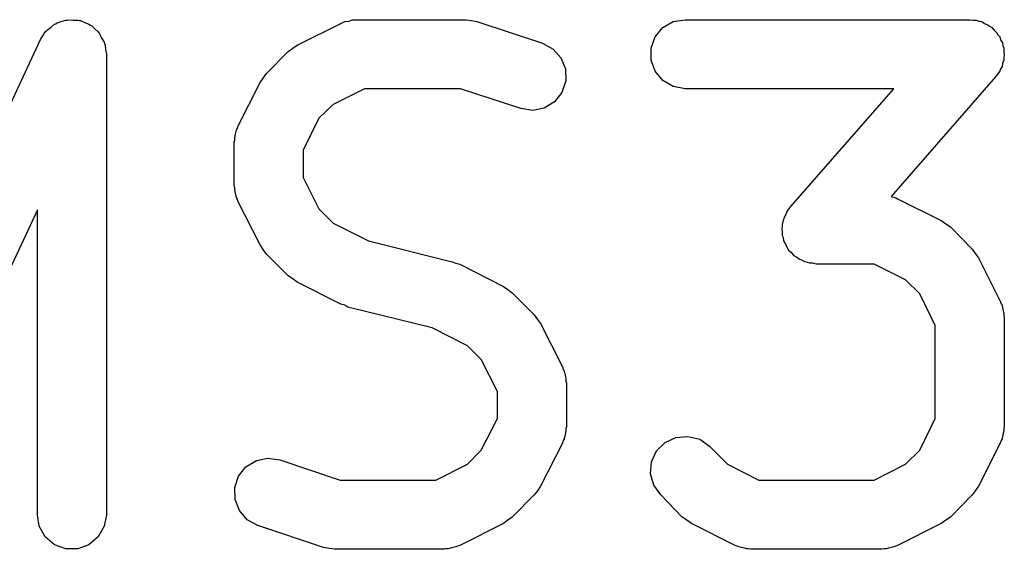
# Model space of a CAD drawing. Extents: x 83.4 to 168.1, y -157.3 to -85.4.
# Tile 20 of 60: x 112.5 to 114.6, y -152.1 to -150.9. Entities that reach past the tile are written whole.
import ezdxf

# ---------------------------------------------------------------- set-up
doc = ezdxf.new("R2010")
doc.units = 0
doc.header["$MEASUREMENT"] = 0
doc.layers.add('BLACK', color=7, linetype='CONTINUOUS')

msp = doc.modelspace()

# ---------------------------------------------------------------- linework, layer by layer
at = {"layer": 'Black'}
for p, q in [((112.588, -150.906), (112.591, -150.905)), ((112.591, -150.905), (112.601, -150.906)), ((113.2, -150.908), (113.208, -150.905)), ((113.208, -150.905), (113.212, -150.905)), ((113.212, -150.905), (113.217, -150.905)), ((113.217, -150.905), (113.455, -150.905)), ((113.455, -150.905), (113.467, -150.907)), ((113.905, -150.909), (113.931, -150.905)), ((113.931, -150.905), (114.55, -150.905)), ((114.55, -150.905), (114.557, -150.906)), ((112.545, -150.927), (112.553, -150.921)), ((112.553, -150.921), (112.56, -150.915)), ((112.56, -150.915), (112.563, -150.914)), ((112.563, -150.914), (112.566, -150.912)), ((112.566, -150.912), (112.575, -150.909)), ((112.575, -150.909), (112.585, -150.906)), ((112.585, -150.906), (112.588, -150.906)), ((112.601, -150.906), (112.611, -150.906)), ((112.611, -150.906), (112.614, -150.907)), ((112.614, -150.907), (112.617, -150.907)), ((112.617, -150.907), (112.626, -150.911)), ((112.626, -150.911), (112.635, -150.915)), ((112.635, -150.915), (112.638, -150.917)), ((112.638, -150.917), (112.641, -150.918)), ((112.641, -150.918), (112.648, -150.925)), ((112.648, -150.925), (112.655, -150.931)), ((113.088, -150.96), (113.183, -150.913)), ((113.183, -150.913), (113.187, -150.911)), ((113.187, -150.911), (113.191, -150.909)), ((113.191, -150.909), (113.2, -150.908)), ((113.467, -150.907), (113.478, -150.909)), ((113.478, -150.909), (113.621, -150.956)), ((113.866, -150.942), (113.883, -150.922)), ((113.883, -150.922), (113.905, -150.909)), ((114.557, -150.906), (114.564, -150.906)), ((114.564, -150.906), (114.57, -150.908)), ((114.57, -150.908), (114.576, -150.909)), ((114.576, -150.909), (114.582, -150.913)), ((114.582, -150.913), (114.589, -150.916)), ((114.589, -150.916), (114.593, -150.919)), ((114.593, -150.919), (114.598, -150.922)), ((114.598, -150.922), (114.603, -150.928)), ((112.264, -151.517), (112.53, -150.948)), ((112.53, -150.948), (112.535, -150.94)), ((112.535, -150.94), (112.54, -150.931)), ((112.54, -150.931), (112.543, -150.929)), ((112.543, -150.929), (112.545, -150.927)), ((112.655, -150.931), (112.657, -150.934)), ((112.657, -150.934), (112.659, -150.937)), ((112.659, -150.937), (112.663, -150.946)), ((112.663, -150.946), (112.668, -150.954)), ((113.857, -150.967), (113.866, -150.942)), ((114.603, -150.928), (114.608, -150.933)), ((114.608, -150.933), (114.611, -150.938)), ((114.611, -150.938), (114.615, -150.942)), ((114.615, -150.942), (114.617, -150.949)), ((112.668, -150.954), (112.669, -150.957)), ((112.669, -150.957), (112.67, -150.96)), ((112.67, -150.96), (112.671, -150.97)), ((113.068, -150.974), (113.078, -150.967)), ((113.078, -150.967), (113.088, -150.96)), ((113.621, -150.956), (113.644, -150.969)), ((113.644, -150.969), (113.661, -150.988)), ((113.857, -150.993), (113.857, -150.967)), ((114.617, -150.949), (114.621, -150.955)), ((114.621, -150.955), (114.622, -150.961)), ((114.622, -150.961), (114.624, -150.967)), ((114.624, -150.967), (114.624, -150.974)), ((112.671, -150.97), (112.673, -150.98)), ((112.673, -150.98), (112.673, -151.98)), ((113.021, -151.022), (113.068, -150.974)), ((113.661, -150.988), (113.671, -151.012)), ((114.624, -150.974), (114.625, -150.981)), ((114.625, -150.981), (114.624, -150.987)), ((114.624, -150.987), (114.624, -150.993)), ((113.671, -151.012), (113.672, -151.038)), ((113.866, -151.017), (113.857, -150.993)), ((114.617, -151.012), (114.615, -151.017)), ((114.62, -151.007), (114.617, -151.012)), ((114.621, -151), (114.62, -151.007)), ((114.624, -150.993), (114.621, -151)), ((113.007, -151.041), (113.014, -151.032)), ((113.014, -151.032), (113.021, -151.022)), ((113.883, -151.037), (113.866, -151.017)), ((114.606, -151.029), (114.379, -151.289)), ((114.61, -151.023), (114.606, -151.029)), ((114.615, -151.017), (114.61, -151.023)), ((112.959, -151.137), (113.007, -151.041)), ((113.234, -151.055), (113.166, -151.089)), ((113.443, -151.055), (113.234, -151.055)), ((113.574, -151.098), (113.443, -151.055)), ((113.672, -151.038), (113.663, -151.063)), ((113.905, -151.05), (113.883, -151.037)), ((113.931, -151.055), (113.905, -151.05)), ((114.385, -151.055), (113.931, -151.055)), ((114.16, -151.311), (114.385, -151.055)), ((113.663, -151.063), (113.647, -151.083)), ((113.166, -151.089), (113.135, -151.119)), ((113.625, -151.097), (113.6, -151.102)), ((113.647, -151.083), (113.625, -151.097)), ((113.135, -151.119), (113.101, -151.188)), ((113.6, -151.102), (113.574, -151.098)), ((112.958, -151.141), (112.959, -151.137)), ((112.952, -151.162), (112.954, -151.153)), ((112.952, -151.166), (112.952, -151.162)), ((112.954, -151.153), (112.956, -151.144)), ((112.956, -151.144), (112.958, -151.141)), ((112.951, -151.17), (112.952, -151.166)), ((112.951, -151.265), (112.951, -151.17)), ((113.101, -151.188), (113.101, -151.248)), ((112.952, -151.27), (112.951, -151.265)), ((113.101, -151.248), (113.135, -151.316)), ((112.952, -151.274), (112.952, -151.27)), ((112.954, -151.282), (112.952, -151.274)), ((112.956, -151.291), (112.954, -151.282)), ((114.379, -151.289), (114.385, -151.29)), ((114.385, -151.29), (114.389, -151.292)), ((112.958, -151.295), (112.956, -151.291)), ((112.959, -151.299), (112.958, -151.295)), ((113.007, -151.394), (112.959, -151.299)), ((114.156, -151.317), (114.16, -151.311)), ((114.389, -151.292), (114.393, -151.294)), ((114.393, -151.294), (114.488, -151.341)), ((112.523, -151.318), (112.332, -151.726)), ((112.523, -151.98), (112.523, -151.318)), ((113.135, -151.316), (113.166, -151.347)), ((114.147, -151.334), (114.15, -151.329)), ((114.15, -151.329), (114.152, -151.323)), ((114.152, -151.323), (114.156, -151.317)), ((113.166, -151.347), (113.243, -151.385)), ((114.142, -151.359), (114.143, -151.353)), ((114.143, -151.348), (114.145, -151.341)), ((114.143, -151.353), (114.143, -151.348)), ((114.145, -151.341), (114.147, -151.334)), ((114.488, -151.341), (114.498, -151.348)), ((114.498, -151.348), (114.508, -151.355)), ((114.143, -151.366), (114.142, -151.359)), ((114.143, -151.374), (114.143, -151.366)), ((114.145, -151.379), (114.143, -151.374)), ((114.508, -151.355), (114.555, -151.403)), ((113.014, -151.404), (113.007, -151.394)), ((113.243, -151.385), (113.425, -151.431)), ((114.146, -151.385), (114.145, -151.379)), ((114.149, -151.391), (114.146, -151.385)), ((114.152, -151.398), (114.149, -151.391)), ((113.021, -151.414), (113.014, -151.404)), ((113.068, -151.461), (113.021, -151.414)), ((114.155, -151.403), (114.152, -151.398)), ((114.158, -151.408), (114.155, -151.403)), ((114.164, -151.412), (114.158, -151.408)), ((114.168, -151.418), (114.164, -151.412)), ((114.173, -151.421), (114.168, -151.418)), ((114.555, -151.403), (114.562, -151.413)), ((114.562, -151.413), (114.569, -151.422)), ((113.425, -151.431), (113.433, -151.434)), ((113.433, -151.434), (113.441, -151.436)), ((113.441, -151.436), (113.536, -151.484)), ((114.178, -151.425), (114.173, -151.421)), ((114.185, -151.427), (114.178, -151.425)), ((114.191, -151.431), (114.185, -151.427)), ((114.197, -151.432), (114.191, -151.431)), ((114.202, -151.434), (114.197, -151.432)), ((114.209, -151.434), (114.202, -151.434)), ((114.217, -151.436), (114.209, -151.434)), ((114.342, -151.436), (114.217, -151.436)), ((114.41, -151.47), (114.342, -151.436)), ((114.569, -151.422), (114.617, -151.518)), ((113.078, -151.468), (113.068, -151.461)), ((113.088, -151.475), (113.078, -151.468)), ((113.183, -151.523), (113.088, -151.475)), ((114.441, -151.5), (114.41, -151.47)), ((113.536, -151.484), (113.546, -151.491)), ((113.546, -151.491), (113.555, -151.498)), ((113.555, -151.498), (113.603, -151.546)), ((114.475, -151.569), (114.441, -151.5)), ((113.191, -151.525), (113.183, -151.523)), ((113.198, -151.529), (113.191, -151.525)), ((114.617, -151.518), (114.618, -151.522)), ((114.618, -151.522), (114.62, -151.525)), ((114.62, -151.525), (114.622, -151.534)), ((113.381, -151.574), (113.198, -151.529)), ((113.603, -151.546), (113.61, -151.556)), ((114.622, -151.534), (114.624, -151.543)), ((114.624, -151.543), (114.624, -151.547)), ((114.624, -151.547), (114.625, -151.551)), ((113.61, -151.556), (113.617, -151.565)), ((113.617, -151.565), (113.665, -151.66)), ((114.625, -151.551), (114.625, -151.789)), ((113.458, -151.613), (113.381, -151.574)), ((114.475, -151.771), (114.475, -151.569)), ((113.488, -151.643), (113.458, -151.613)), ((113.523, -151.712), (113.488, -151.643)), ((113.665, -151.66), (113.666, -151.665)), ((113.666, -151.665), (113.668, -151.668)), ((113.668, -151.668), (113.67, -151.677)), ((113.67, -151.677), (113.672, -151.685)), ((113.672, -151.685), (113.672, -151.69)), ((113.672, -151.69), (113.673, -151.694)), ((113.673, -151.694), (113.673, -151.789)), ((113.523, -151.771), (113.523, -151.712)), ((113.488, -151.84), (113.523, -151.771)), ((114.441, -151.84), (114.475, -151.771)), ((113.672, -151.798), (113.67, -151.806)), ((113.673, -151.789), (113.672, -151.793)), ((113.672, -151.793), (113.672, -151.798)), ((114.624, -151.798), (114.622, -151.806)), ((114.625, -151.789), (114.624, -151.793)), ((114.624, -151.793), (114.624, -151.798)), ((113.665, -151.823), (113.617, -151.918)), ((113.666, -151.819), (113.665, -151.823)), ((113.668, -151.815), (113.666, -151.819)), ((113.67, -151.806), (113.668, -151.815)), ((113.869, -151.841), (113.888, -151.823)), ((113.888, -151.823), (113.911, -151.812)), ((113.911, -151.812), (113.937, -151.81)), ((113.937, -151.81), (113.963, -151.816)), ((113.963, -151.816), (113.984, -151.831)), ((114.617, -151.823), (114.569, -151.918)), ((114.618, -151.819), (114.617, -151.823)), ((114.62, -151.815), (114.618, -151.819)), ((114.622, -151.806), (114.62, -151.815)), ((113.458, -151.87), (113.488, -151.84)), ((113.858, -151.865), (113.869, -151.841)), ((113.984, -151.831), (114.023, -151.87)), ((114.41, -151.87), (114.441, -151.84)), ((112.976, -151.876), (112.999, -151.862)), ((112.999, -151.862), (113.024, -151.857)), ((113.024, -151.857), (113.05, -151.861)), ((113.05, -151.861), (113.181, -151.905)), ((113.856, -151.891), (113.858, -151.865)), ((112.96, -151.896), (112.976, -151.876)), ((113.389, -151.905), (113.458, -151.87)), ((114.023, -151.87), (114.091, -151.905)), ((114.342, -151.905), (114.41, -151.87)), ((112.952, -151.921), (112.96, -151.896)), ((113.181, -151.905), (113.389, -151.905)), ((113.863, -151.916), (113.856, -151.891)), ((114.091, -151.905), (114.342, -151.905)), ((112.953, -151.947), (112.952, -151.921)), ((113.61, -151.928), (113.603, -151.937)), ((113.617, -151.918), (113.61, -151.928)), ((113.878, -151.937), (113.863, -151.916)), ((114.562, -151.928), (114.555, -151.937)), ((114.569, -151.918), (114.562, -151.928)), ((112.962, -151.971), (112.953, -151.947)), ((113.603, -151.937), (113.555, -151.985)), ((113.925, -151.985), (113.878, -151.937)), ((114.555, -151.937), (114.508, -151.985)), ((112.979, -151.991), (112.962, -151.971)), ((112.527, -152.005), (112.523, -151.98)), ((112.673, -151.98), (112.668, -152.005)), ((113.002, -152.003), (112.979, -151.991)), ((113.546, -151.992), (113.536, -151.999)), ((113.555, -151.985), (113.546, -151.992)), ((113.935, -151.992), (113.925, -151.985)), ((113.945, -151.999), (113.935, -151.992)), ((114.498, -151.992), (114.488, -151.999)), ((114.508, -151.985), (114.498, -151.992)), ((112.54, -152.028), (112.527, -152.005)), ((112.668, -152.005), (112.655, -152.028)), ((113.145, -152.051), (113.002, -152.003)), ((113.536, -151.999), (113.441, -152.047)), ((114.04, -152.047), (113.945, -151.999)), ((114.488, -151.999), (114.393, -152.047)), ((112.56, -152.045), (112.54, -152.028)), ((112.655, -152.028), (112.635, -152.045)), ((112.585, -152.054), (112.56, -152.045)), ((112.611, -152.054), (112.585, -152.054)), ((112.635, -152.045), (112.611, -152.054)), ((113.157, -152.053), (113.145, -152.051)), ((113.169, -152.055), (113.157, -152.053)), ((113.407, -152.055), (113.169, -152.055)), ((113.411, -152.054), (113.407, -152.055)), ((113.416, -152.054), (113.411, -152.054)), ((113.424, -152.052), (113.416, -152.054)), ((113.433, -152.05), (113.424, -152.052)), ((113.436, -152.048), (113.433, -152.05)), ((113.441, -152.047), (113.436, -152.048)), ((114.044, -152.048), (114.04, -152.047)), ((114.048, -152.05), (114.044, -152.048)), ((114.057, -152.052), (114.048, -152.05)), ((114.065, -152.054), (114.057, -152.052)), ((114.069, -152.054), (114.065, -152.054)), ((114.074, -152.055), (114.069, -152.054)), ((114.359, -152.055), (114.074, -152.055)), ((114.364, -152.054), (114.359, -152.055)), ((114.368, -152.054), (114.364, -152.054)), ((114.376, -152.052), (114.368, -152.054)), ((114.385, -152.05), (114.376, -152.052)), ((114.389, -152.048), (114.385, -152.05)), ((114.393, -152.047), (114.389, -152.048))]:
    msp.add_line(p, q, dxfattribs=at)

doc.saveas('drawing.dxf')
